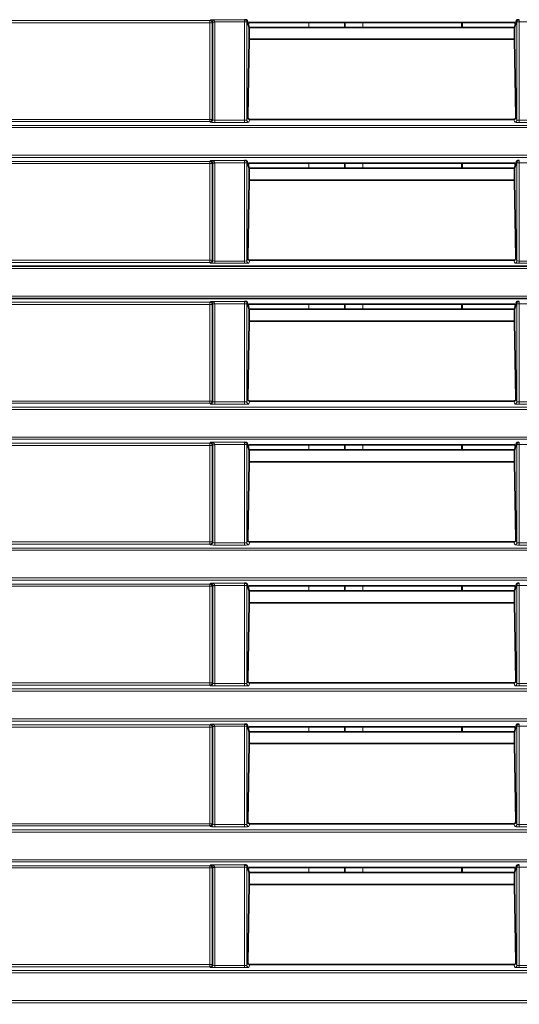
# Model space of a CAD drawing. Header units: millimetres. Extents: x 0 to 1118, y 0 to 864.
# Tile 142 of 172: x 903 to 914, y 342 to 364. Entities that reach past the tile are written whole.
import ezdxf

# ---------------------------------------------------------------- set-up
doc = ezdxf.new("R2010")
doc.units = ezdxf.units.MM
doc.layers.add('ALPHAREV', color=7, linetype='Continuous', lineweight=25)
doc.styles.add('SLDTEXTSTYLE0', font='TXT', dxfattribs={"width": 0.605})
doc.dimstyles.new('SLDDIMSTYLE0', dxfattribs={"dimtxt": 3.175, "dimasz": 4.572, "dimexe": 0, "dimexo": 0.0625, "dimgap": 0.79375, "dimtad": 0, "dimtih": 1, "dimtoh": 1, "dimdec": 1, "dimlfac": 4, "dimrnd": 1e-09, "dimzin": 12, "dimdsep": 46, "dimtxsty": 'SLDTEXTSTYLE0', "dimsah": 1, "dimcen": 0.09, "dimadec": 0, "dimazin": 3, "dimtfac": 1, "dimtofl": 0, "dimtmove": 0, "dimatfit": 3, "dimfxl": 1, "dimfrac": 2, "dimtolj": 1, "dimtzin": 12, "dimarcsym": 0})

# ---------------------------------------------------------------- blocks, each defined once
blk = doc.blocks.new('_D_16')
at = {"layer": 'ALPHAREV'}
for p, q in [((896.128, 356.732), (896.128, 275.338)), ((985.506, 292.851), (985.506, 275.338)), ((942.03, 279.374), (940.938, 279.374)), ((940.938, 279.374), (940.938, 274.502)), ((950.519, 279.374), (951.61, 279.374)), ((951.61, 279.374), (951.61, 274.502)), ((896.128, 276.938), (928.208, 276.938)), ((985.506, 276.938), (953.426, 276.938)), ((940.938, 274.502), (942.03, 274.502)), ((951.61, 274.502), (950.519, 274.502))]:
    blk.add_line(p, q, dxfattribs=at)
for points in [[(896.128, 276.938), (900.7, 276.176), (900.7, 277.7)], [(985.506, 276.938), (980.934, 277.7), (980.934, 276.176)]]:
    blk.add_solid(points, dxfattribs=at)
at = {"layer": 'ALPHAREV', "char_height": 3.175, "attachment_point": 1, "style": 'SLDTEXTSTYLE0'}
for s, insert in [('357.5', (928.933, 278.594)), ('14.1', (942.03, 278.594))]:
    blk.add_mtext(s, dxfattribs=dict(at, insert=insert))

msp = doc.modelspace()

# ---------------------------------------------------------------- linework, layer by layer
at = {"color": 7, "linetype": 'Continuous', "lineweight": 18}
for p, q in [((902.571, 363.662), (907.316, 363.662)), ((907.316, 363.662), (907.333, 363.68)), ((907.316, 363.613), (907.316, 363.662)), ((907.333, 363.68), (908.08, 363.68)), ((907.316, 363.613), (902.571, 363.613)), ((907.366, 363.613), (907.316, 363.613)), ((907.316, 361.469), (907.316, 363.613)), ((907.378, 363.625), (907.366, 363.613)), ((907.366, 363.613), (907.366, 361.469)), ((907.428, 363.63), (907.378, 363.628)), ((907.378, 361.457), (907.378, 363.625)), ((907.428, 363.625), (907.378, 363.625)), ((908.082, 363.63), (907.428, 363.63)), ((907.428, 363.625), (907.428, 361.452)), ((908.132, 363.63), (908.082, 363.63)), ((908.082, 361.452), (908.082, 363.63)), ((908.132, 363.63), (908.132, 361.457)), ((909.508, 363.621), (909.508, 363.51)), ((910.708, 363.51), (910.708, 363.621)), ((914.18, 363.63), (914.13, 363.63)), ((914.13, 361.457), (914.13, 363.63)), ((914.832, 363.63), (914.18, 363.63)), ((914.18, 363.63), (914.18, 361.452)), ((908.132, 361.457), (908.154, 361.522)), ((914.108, 361.522), (914.13, 361.457)), ((794.184, 361.335), (983.327, 361.335)), ((983.327, 361.285), (794.184, 361.285)), ((902.571, 361.469), (907.316, 361.469)), ((907.316, 361.42), (902.571, 361.42)), ((907.316, 361.42), (907.316, 361.469)), ((907.316, 361.469), (907.366, 361.469)), ((907.328, 361.407), (907.316, 361.42)), ((907.366, 361.469), (907.378, 361.457)), ((907.428, 361.402), (907.428, 361.452)), ((907.428, 361.452), (908.082, 361.452)), ((908.082, 361.402), (907.428, 361.402)), ((908.082, 361.402), (908.082, 361.452)), ((908.202, 361.469), (908.182, 361.407)), ((914.08, 361.407), (914.059, 361.469)), ((914.18, 361.402), (914.18, 361.452)), ((914.18, 361.452), (914.832, 361.452)), ((914.832, 361.402), (914.18, 361.402)), ((794.184, 360.672), (983.327, 360.672)), ((983.327, 360.622), (794.184, 360.622)), ((902.571, 360.537), (907.316, 360.537)), ((907.316, 360.488), (902.571, 360.488)), ((907.316, 360.537), (907.333, 360.555)), ((907.316, 360.488), (907.316, 360.537)), ((907.366, 360.488), (907.316, 360.488)), ((907.316, 358.344), (907.316, 360.488)), ((907.333, 360.555), (908.08, 360.555)), ((907.378, 360.5), (907.366, 360.488)), ((907.366, 360.488), (907.366, 358.344)), ((907.428, 360.505), (907.378, 360.503)), ((907.378, 358.332), (907.378, 360.5)), ((907.428, 360.5), (907.378, 360.5)), ((908.082, 360.505), (907.428, 360.505)), ((907.428, 360.5), (907.428, 358.327)), ((908.132, 360.505), (908.082, 360.505)), ((908.082, 358.327), (908.082, 360.505)), ((908.132, 360.505), (908.132, 358.332)), ((909.508, 360.496), (909.508, 360.385)), ((910.708, 360.385), (910.708, 360.496)), ((914.18, 360.505), (914.13, 360.505)), ((914.13, 358.332), (914.13, 360.505)), ((914.832, 360.505), (914.18, 360.505)), ((914.18, 360.505), (914.18, 358.327)), ((902.571, 358.344), (907.316, 358.344)), ((907.316, 358.295), (902.571, 358.295)), ((907.316, 358.295), (907.316, 358.344)), ((907.316, 358.344), (907.366, 358.344)), ((907.328, 358.282), (907.316, 358.295)), ((907.366, 358.344), (907.378, 358.332)), ((907.428, 358.277), (907.428, 358.327)), ((907.428, 358.327), (908.082, 358.327)), ((908.082, 358.277), (907.428, 358.277)), ((908.082, 358.277), (908.082, 358.327)), ((908.132, 358.332), (908.154, 358.397)), ((908.202, 358.344), (908.182, 358.282)), ((914.08, 358.282), (914.059, 358.344)), ((914.108, 358.397), (914.13, 358.332)), ((914.18, 358.277), (914.18, 358.327)), ((914.18, 358.327), (914.832, 358.327)), ((914.832, 358.277), (914.18, 358.277)), ((983.327, 358.16), (899.533, 358.16)), ((899.533, 357.547), (983.327, 357.547)), ((902.571, 357.412), (907.316, 357.412)), ((907.316, 357.363), (902.571, 357.363)), ((907.316, 357.412), (907.333, 357.43)), ((907.316, 357.363), (907.316, 357.412)), ((907.366, 357.363), (907.316, 357.363)), ((907.316, 355.219), (907.316, 357.363)), ((907.333, 357.43), (908.08, 357.43)), ((907.378, 357.375), (907.366, 357.363)), ((907.366, 357.363), (907.366, 355.219)), ((907.428, 357.38), (907.378, 357.378)), ((907.428, 357.375), (907.378, 357.375)), ((907.378, 355.207), (907.378, 357.375)), ((908.082, 357.38), (907.428, 357.38)), ((907.428, 357.375), (907.428, 355.202)), ((908.132, 357.38), (908.082, 357.38)), ((908.082, 355.202), (908.082, 357.38)), ((908.132, 357.38), (908.132, 355.207)), ((909.508, 357.371), (909.508, 357.26)), ((910.708, 357.26), (910.708, 357.371)), ((914.18, 357.38), (914.13, 357.38)), ((914.13, 355.207), (914.13, 357.38)), ((914.832, 357.38), (914.18, 357.38)), ((914.18, 357.38), (914.18, 355.202)), ((902.571, 355.219), (907.316, 355.219)), ((907.316, 355.17), (902.571, 355.17)), ((907.316, 355.219), (907.366, 355.219)), ((907.316, 355.17), (907.316, 355.219)), ((907.328, 355.157), (907.316, 355.17)), ((907.366, 355.219), (907.378, 355.207)), ((907.428, 355.152), (907.428, 355.202)), ((907.428, 355.202), (908.082, 355.202)), ((908.082, 355.152), (907.428, 355.152)), ((908.082, 355.152), (908.082, 355.202)), ((908.132, 355.207), (908.154, 355.272)), ((908.202, 355.219), (908.182, 355.157)), ((914.08, 355.157), (914.059, 355.219)), ((914.108, 355.272), (914.13, 355.207)), ((914.18, 355.152), (914.18, 355.202)), ((914.18, 355.202), (914.832, 355.202)), ((914.832, 355.152), (914.18, 355.152)), ((794.184, 355.085), (983.327, 355.085)), ((983.327, 355.035), (794.184, 355.035)), ((794.184, 354.422), (983.327, 354.422)), ((983.327, 354.372), (794.184, 354.372)), ((902.571, 354.287), (907.316, 354.287)), ((907.316, 354.287), (907.333, 354.305)), ((907.316, 354.238), (907.316, 354.287)), ((907.333, 354.305), (908.08, 354.305)), ((907.316, 354.238), (902.571, 354.238)), ((907.366, 354.238), (907.316, 354.238)), ((907.316, 352.094), (907.316, 354.238)), ((907.378, 354.25), (907.366, 354.238)), ((907.366, 354.238), (907.366, 352.094)), ((907.428, 354.255), (907.378, 354.253)), ((907.428, 354.25), (907.378, 354.25)), ((907.378, 352.082), (907.378, 354.25)), ((908.082, 354.255), (907.428, 354.255)), ((907.428, 354.25), (907.428, 352.077)), ((908.132, 354.255), (908.082, 354.255)), ((908.082, 352.077), (908.082, 354.255)), ((908.132, 354.255), (908.132, 352.082)), ((909.508, 354.246), (909.508, 354.135)), ((910.708, 354.135), (910.708, 354.246)), ((914.18, 354.255), (914.13, 354.255)), ((914.13, 352.082), (914.13, 354.255)), ((914.832, 354.255), (914.18, 354.255)), ((914.18, 354.255), (914.18, 352.077)), ((902.571, 352.094), (907.316, 352.094)), ((907.316, 352.045), (907.316, 352.094)), ((907.316, 352.094), (907.366, 352.094)), ((907.366, 352.094), (907.378, 352.082)), ((908.132, 352.082), (908.154, 352.147)), ((908.202, 352.094), (908.182, 352.032)), ((914.08, 352.032), (914.059, 352.094)), ((914.108, 352.147), (914.13, 352.082)), ((794.184, 351.96), (983.327, 351.96)), ((983.327, 351.91), (794.184, 351.91)), ((907.316, 352.045), (902.571, 352.045)), ((907.328, 352.032), (907.316, 352.045)), ((907.428, 352.027), (907.428, 352.077)), ((907.428, 352.077), (908.082, 352.077)), ((908.082, 352.027), (907.428, 352.027)), ((908.082, 352.027), (908.082, 352.077)), ((914.18, 352.027), (914.18, 352.077)), ((914.18, 352.077), (914.832, 352.077)), ((914.832, 352.027), (914.18, 352.027)), ((794.184, 351.297), (983.327, 351.297)), ((983.327, 351.247), (794.184, 351.247)), ((902.571, 351.162), (907.316, 351.162)), ((907.316, 351.113), (902.571, 351.113)), ((907.316, 351.162), (907.333, 351.18)), ((907.316, 351.113), (907.316, 351.162)), ((907.366, 351.113), (907.316, 351.113)), ((907.316, 348.969), (907.316, 351.113)), ((907.333, 351.18), (908.08, 351.18)), ((907.378, 351.125), (907.366, 351.113)), ((907.366, 351.113), (907.366, 348.969)), ((907.428, 351.13), (907.378, 351.128)), ((907.378, 348.957), (907.378, 351.125)), ((907.428, 351.125), (907.378, 351.125)), ((908.082, 351.13), (907.428, 351.13)), ((907.428, 351.125), (907.428, 348.952)), ((908.132, 351.13), (908.082, 351.13)), ((908.082, 348.952), (908.082, 351.13)), ((908.132, 351.13), (908.132, 348.957)), ((909.508, 351.121), (909.508, 351.01)), ((910.708, 351.01), (910.708, 351.121)), ((914.18, 351.13), (914.13, 351.13)), ((914.13, 348.957), (914.13, 351.13)), ((914.832, 351.13), (914.18, 351.13)), ((914.18, 351.13), (914.18, 348.952)), ((794.184, 348.835), (983.327, 348.835)), ((902.571, 348.969), (907.316, 348.969)), ((907.316, 348.92), (902.571, 348.92)), ((907.316, 348.92), (907.316, 348.969)), ((907.316, 348.969), (907.366, 348.969)), ((907.328, 348.907), (907.316, 348.92)), ((907.366, 348.969), (907.378, 348.957)), ((907.428, 348.902), (907.428, 348.952)), ((907.428, 348.952), (908.082, 348.952)), ((908.082, 348.902), (907.428, 348.902)), ((908.082, 348.902), (908.082, 348.952)), ((908.132, 348.957), (908.154, 349.022)), ((908.202, 348.969), (908.182, 348.907)), ((914.08, 348.907), (914.059, 348.969)), ((914.108, 349.022), (914.13, 348.957)), ((914.18, 348.902), (914.18, 348.952)), ((914.18, 348.952), (914.832, 348.952)), ((914.832, 348.902), (914.18, 348.902)), ((983.327, 348.785), (794.184, 348.785)), ((794.184, 348.172), (983.327, 348.172)), ((983.327, 348.122), (794.184, 348.122)), ((902.571, 348.037), (907.316, 348.037)), ((907.316, 347.988), (902.571, 347.988)), ((907.316, 348.037), (907.333, 348.055)), ((907.316, 347.988), (907.316, 348.037)), ((907.366, 347.988), (907.316, 347.988)), ((907.316, 345.844), (907.316, 347.988)), ((907.333, 348.055), (908.08, 348.055)), ((907.378, 348), (907.366, 347.988)), ((907.366, 347.988), (907.366, 345.844)), ((907.428, 348.005), (907.378, 348.003)), ((907.378, 345.832), (907.378, 348)), ((907.428, 348), (907.378, 348)), ((908.082, 348.005), (907.428, 348.005)), ((907.428, 348), (907.428, 345.827)), ((908.132, 348.005), (908.082, 348.005)), ((908.082, 345.827), (908.082, 348.005)), ((908.132, 348.005), (908.132, 345.832)), ((909.508, 347.996), (909.508, 347.885)), ((910.708, 347.885), (910.708, 347.996)), ((914.18, 348.005), (914.13, 348.005)), ((914.13, 345.832), (914.13, 348.005)), ((914.832, 348.005), (914.18, 348.005)), ((914.18, 348.005), (914.18, 345.827)), ((902.571, 345.844), (907.316, 345.844)), ((907.316, 345.795), (902.571, 345.795)), ((907.316, 345.844), (907.366, 345.844)), ((907.316, 345.795), (907.316, 345.844)), ((907.328, 345.782), (907.316, 345.795)), ((907.366, 345.844), (907.378, 345.832)), ((907.428, 345.777), (907.428, 345.827)), ((907.428, 345.827), (908.082, 345.827)), ((908.082, 345.777), (907.428, 345.777)), ((908.082, 345.777), (908.082, 345.827)), ((908.132, 345.832), (908.154, 345.897)), ((908.202, 345.844), (908.182, 345.782)), ((914.08, 345.782), (914.059, 345.844)), ((914.108, 345.897), (914.13, 345.832)), ((914.18, 345.777), (914.18, 345.827)), ((914.18, 345.827), (914.832, 345.827)), ((914.832, 345.777), (914.18, 345.777)), ((794.184, 345.71), (983.327, 345.71)), ((983.327, 345.66), (794.184, 345.66)), ((794.184, 345.047), (983.327, 345.047)), ((983.327, 344.997), (794.184, 344.997)), ((902.571, 344.912), (907.316, 344.912)), ((907.316, 344.912), (907.333, 344.93)), ((907.316, 344.863), (907.316, 344.912)), ((907.333, 344.93), (908.08, 344.93)), ((907.428, 344.88), (907.378, 344.878)), ((908.082, 344.88), (907.428, 344.88)), ((908.132, 344.88), (908.082, 344.88)), ((908.082, 342.702), (908.082, 344.88)), ((908.132, 344.88), (908.132, 342.707)), ((914.18, 344.88), (914.13, 344.88)), ((914.13, 342.707), (914.13, 344.88)), ((914.832, 344.88), (914.18, 344.88)), ((914.18, 344.88), (914.18, 342.702)), ((907.316, 344.863), (902.571, 344.863)), ((907.366, 344.863), (907.316, 344.863)), ((907.316, 342.719), (907.316, 344.863)), ((907.378, 344.875), (907.366, 344.863)), ((907.366, 344.863), (907.366, 342.719)), ((907.428, 344.875), (907.378, 344.875)), ((907.378, 342.707), (907.378, 344.875)), ((907.428, 344.875), (907.428, 342.702)), ((909.508, 344.871), (909.508, 344.76)), ((910.708, 344.76), (910.708, 344.871)), ((902.571, 342.719), (907.316, 342.719)), ((907.316, 342.67), (907.316, 342.719)), ((907.316, 342.719), (907.366, 342.719)), ((907.366, 342.719), (907.378, 342.707)), ((907.428, 342.652), (907.428, 342.702)), ((907.428, 342.702), (908.082, 342.702)), ((908.082, 342.652), (908.082, 342.702)), ((908.132, 342.707), (908.154, 342.772)), ((908.202, 342.719), (908.182, 342.657)), ((914.08, 342.657), (914.059, 342.719)), ((914.108, 342.772), (914.13, 342.707)), ((914.18, 342.652), (914.18, 342.702)), ((914.18, 342.702), (914.832, 342.702)), ((794.184, 342.585), (983.327, 342.585)), ((983.327, 342.535), (794.184, 342.535)), ((907.316, 342.67), (902.571, 342.67)), ((907.328, 342.657), (907.316, 342.67)), ((908.082, 342.652), (907.428, 342.652)), ((914.832, 342.652), (914.18, 342.652)), ((794.184, 341.922), (983.327, 341.922)), ((983.327, 341.872), (794.184, 341.872))]:
    msp.add_line(p, q, dxfattribs=at)
at = {"color": 7, "linetype": 'Continuous', "lineweight": 35}
for p, q in [((908.132, 363.676), (908.163, 363.58)), ((914.098, 363.58), (914.13, 363.676)), ((908.177, 363.621), (908.163, 363.58)), ((908.163, 363.58), (908.187, 363.509)), ((914.085, 363.621), (908.177, 363.621)), ((914.075, 363.51), (908.187, 363.51)), ((908.187, 363.246), (908.187, 363.509)), ((910.308, 363.621), (910.308, 363.51)), ((912.908, 363.621), (912.908, 363.51)), ((912.915, 363.51), (912.915, 363.621)), ((914.075, 363.509), (914.098, 363.58)), ((914.075, 363.246), (914.075, 363.509)), ((914.085, 363.621), (914.098, 363.58)), ((908.154, 361.522), (908.187, 363.246)), ((914.075, 363.246), (908.187, 363.246)), ((914.108, 361.522), (914.075, 363.246)), ((914.059, 361.469), (908.202, 361.469)), ((908.132, 360.551), (908.163, 360.455)), ((908.177, 360.496), (908.163, 360.455)), ((908.163, 360.455), (908.187, 360.384)), ((914.085, 360.496), (908.177, 360.496)), ((914.075, 360.385), (908.187, 360.385)), ((908.187, 360.121), (908.187, 360.384)), ((910.308, 360.496), (910.308, 360.385)), ((912.908, 360.496), (912.908, 360.385)), ((912.915, 360.385), (912.915, 360.496)), ((914.075, 360.384), (914.098, 360.455)), ((914.075, 360.121), (914.075, 360.384)), ((914.085, 360.496), (914.098, 360.455)), ((914.098, 360.455), (914.13, 360.551)), ((908.154, 358.397), (908.187, 360.121)), ((914.075, 360.121), (908.187, 360.121)), ((914.108, 358.397), (914.075, 360.121)), ((899.568, 358.21), (983.327, 358.21)), ((914.059, 358.344), (908.202, 358.344)), ((983.327, 357.497), (899.568, 357.497)), ((908.132, 357.426), (908.163, 357.33)), ((908.177, 357.371), (908.163, 357.33)), ((908.163, 357.33), (908.187, 357.259)), ((914.085, 357.371), (908.177, 357.371)), ((910.308, 357.371), (910.308, 357.26)), ((912.908, 357.371), (912.908, 357.26)), ((912.915, 357.26), (912.915, 357.371)), ((914.075, 357.259), (914.098, 357.33)), ((914.085, 357.371), (914.098, 357.33)), ((914.098, 357.33), (914.13, 357.426)), ((914.075, 357.26), (908.187, 357.26)), ((908.187, 356.996), (908.187, 357.259)), ((914.075, 356.996), (914.075, 357.259)), ((908.154, 355.272), (908.187, 356.996)), ((914.075, 356.996), (908.187, 356.996)), ((914.108, 355.272), (914.075, 356.996)), ((914.059, 355.219), (908.202, 355.219)), ((908.132, 354.301), (908.163, 354.205)), ((914.098, 354.205), (914.13, 354.301)), ((908.177, 354.246), (908.163, 354.205)), ((908.163, 354.205), (908.187, 354.134)), ((914.085, 354.246), (908.177, 354.246)), ((914.075, 354.135), (908.187, 354.135)), ((908.187, 353.871), (908.187, 354.134)), ((910.308, 354.246), (910.308, 354.135)), ((912.908, 354.246), (912.908, 354.135)), ((912.915, 354.135), (912.915, 354.246)), ((914.075, 354.134), (914.098, 354.205)), ((914.075, 353.871), (914.075, 354.134)), ((914.085, 354.246), (914.098, 354.205)), ((908.154, 352.147), (908.187, 353.871)), ((914.075, 353.871), (908.187, 353.871)), ((914.108, 352.147), (914.075, 353.871)), ((914.059, 352.094), (908.202, 352.094)), ((908.132, 351.176), (908.163, 351.08)), ((908.177, 351.121), (908.163, 351.08)), ((908.163, 351.08), (908.187, 351.009)), ((914.085, 351.121), (908.177, 351.121)), ((914.075, 351.01), (908.187, 351.01)), ((908.187, 350.746), (908.187, 351.009)), ((910.308, 351.121), (910.308, 351.01)), ((912.908, 351.121), (912.908, 351.01)), ((912.915, 351.01), (912.915, 351.121)), ((914.075, 351.009), (914.098, 351.08)), ((914.075, 350.746), (914.075, 351.009)), ((914.085, 351.121), (914.098, 351.08)), ((914.098, 351.08), (914.13, 351.176)), ((908.154, 349.022), (908.187, 350.746)), ((914.075, 350.746), (908.187, 350.746)), ((914.108, 349.022), (914.075, 350.746)), ((914.059, 348.969), (908.202, 348.969)), ((908.132, 348.051), (908.163, 347.955)), ((908.177, 347.996), (908.163, 347.955)), ((908.163, 347.955), (908.187, 347.884)), ((914.085, 347.996), (908.177, 347.996)), ((910.308, 347.996), (910.308, 347.885)), ((912.908, 347.996), (912.908, 347.885)), ((912.915, 347.885), (912.915, 347.996)), ((914.075, 347.884), (914.098, 347.955)), ((914.085, 347.996), (914.098, 347.955)), ((914.098, 347.955), (914.13, 348.051)), ((914.075, 347.885), (908.187, 347.885)), ((908.187, 347.621), (908.187, 347.884)), ((914.075, 347.621), (914.075, 347.884)), ((908.154, 345.897), (908.187, 347.621)), ((914.075, 347.621), (908.187, 347.621)), ((914.108, 345.897), (914.075, 347.621)), ((914.059, 345.844), (908.202, 345.844)), ((908.132, 344.926), (908.163, 344.83)), ((914.098, 344.83), (914.13, 344.926)), ((908.177, 344.871), (908.163, 344.83)), ((908.163, 344.83), (908.187, 344.759)), ((914.085, 344.871), (908.177, 344.871)), ((914.075, 344.76), (908.187, 344.76)), ((908.187, 344.496), (908.187, 344.759)), ((910.308, 344.871), (910.308, 344.76)), ((912.908, 344.871), (912.908, 344.76)), ((912.915, 344.76), (912.915, 344.871)), ((914.075, 344.759), (914.098, 344.83)), ((914.075, 344.496), (914.075, 344.759)), ((914.085, 344.871), (914.098, 344.83)), ((908.154, 342.772), (908.187, 344.496)), ((914.075, 344.496), (908.187, 344.496)), ((914.108, 342.772), (914.075, 344.496)), ((908.202, 342.719), (914.059, 342.719))]:
    msp.add_line(p, q, dxfattribs=at)
at = {"color": 7, "linetype": 'Continuous', "lineweight": 18}
for centre, radius, start, end in [((907.316, 363.612), 0.0501, 0.1836, 89.8164), ((907.316, 361.47), 0.0501, 270.1836, 359.8164), ((907.328, 361.457), 0.0501, 270.1836, 359.8164), ((908.182, 361.457), 0.05, 180.0962, 269.9736), ((914.08, 361.457), 0.05, 270.0264, 359.9038), ((907.316, 360.487), 0.0501, 0.1836, 89.8164), ((907.316, 358.345), 0.0501, 270.1836, 359.8164), ((907.328, 358.332), 0.0501, 270.1836, 359.8164), ((908.182, 358.332), 0.05, 180.0962, 269.9736), ((914.08, 358.332), 0.05, 270.0264, 359.9038), ((907.316, 357.362), 0.0501, 0.1836, 89.8164), ((907.316, 355.22), 0.0501, 270.1836, 359.8164), ((907.328, 355.207), 0.0501, 270.1836, 359.8164), ((908.182, 355.207), 0.05, 180.0962, 269.9736), ((914.08, 355.207), 0.05, 270.0264, 359.9038), ((907.316, 354.237), 0.0501, 0.1836, 89.8164), ((907.316, 352.095), 0.0501, 270.1836, 359.8164), ((907.328, 352.082), 0.0501, 270.1836, 359.8164), ((908.182, 352.082), 0.05, 180.0962, 269.9736), ((914.08, 352.082), 0.05, 270.0264, 359.9038), ((907.316, 351.112), 0.0501, 0.1836, 89.8164), ((907.316, 348.97), 0.0501, 270.1836, 359.8164), ((907.328, 348.957), 0.0501, 270.1836, 359.8164), ((908.182, 348.957), 0.05, 180.0962, 269.9736), ((914.08, 348.957), 0.05, 270.0264, 359.9038), ((907.316, 347.987), 0.0501, 0.1836, 89.8164), ((907.316, 345.845), 0.0501, 270.1836, 359.8164), ((907.328, 345.832), 0.0501, 270.1836, 359.8164), ((908.182, 345.832), 0.05, 180.0962, 269.9736), ((914.08, 345.832), 0.05, 270.0264, 359.9038), ((907.316, 344.862), 0.0501, 0.1836, 89.8164), ((907.316, 342.72), 0.0501, 270.1836, 359.8164), ((907.328, 342.707), 0.0501, 270.1836, 359.8164), ((908.182, 342.707), 0.05, 180.0962, 269.9736), ((914.08, 342.707), 0.05, 270.0264, 359.9038)]:
    msp.add_arc(centre, radius, start, end, dxfattribs=at)
for centre, major_axis, ratio, start_param, end_param in [((907.333, 363.63), (-0.0186, 0.0476), 0.860759, 4.338414, 5.856851), ((907.333, 363.63), (0.0949, -0.0036), 0.525578, 0.072388, 1.590825), ((908.08, 363.63), (0, 0.05), 0.03491, 4.712389, 6.230825), ((908.13, 363.63), (0, 0.1), 0.017455, 4.712389, 5.184155), ((914.132, 363.63), (0, 0.1), 0.017455, 1.09903, 1.570796), ((914.182, 363.63), (0, 0.05), 0.03491, 0.05236, 1.570796), ((907.328, 363.625), (0.0356, 0.0356), 0.991846, 5.499157, 5.548777), ((907.328, 363.625), (-0.0709, -0.0709), 0.997265, 2.357564, 2.407185), ((907.428, 361.407), (0.1, 0), 0.052408, 3.193953, 4.712389), ((907.428, 361.457), (0.05, 0), 0.104816, 3.193953, 4.712389), ((908.082, 361.457), (0.05, 0), 0.104816, 4.712389, 6.265732), ((908.082, 361.407), (0.1, 0), 0.052408, 4.712389, 6.265732), ((914.18, 361.407), (0.1, 0), 0.052408, 3.159046, 4.712389), ((914.18, 361.457), (0.05, 0), 0.104816, 3.159046, 4.712389), ((907.333, 360.505), (0.0949, -0.0036), 0.525578, 0.072388, 1.590825), ((907.333, 360.505), (-0.0186, 0.0476), 0.860759, 4.338414, 5.856851), ((907.328, 360.5), (0.0356, 0.0356), 0.991846, 5.499157, 5.548777), ((907.328, 360.5), (-0.0709, -0.0709), 0.997265, 2.357564, 2.407185), ((908.08, 360.505), (0, 0.05), 0.03491, 4.712389, 6.230825), ((908.13, 360.505), (0, 0.1), 0.017455, 4.712389, 5.184155), ((914.132, 360.505), (0, 0.1), 0.017455, 1.09903, 1.570796), ((914.182, 360.505), (0, 0.05), 0.03491, 0.05236, 1.570796), ((907.428, 358.282), (0.1, 0), 0.052408, 3.193953, 4.712389), ((907.428, 358.332), (0.05, 0), 0.104816, 3.193953, 4.712389), ((908.082, 358.332), (0.05, 0), 0.104816, 4.712389, 6.265732), ((908.082, 358.282), (0.1, 0), 0.052408, 4.712389, 6.265732), ((914.18, 358.282), (0.1, 0), 0.052408, 3.159046, 4.712389), ((914.18, 358.332), (0.05, 0), 0.104816, 3.159046, 4.712389), ((907.333, 357.38), (-0.0186, 0.0476), 0.860759, 4.338414, 5.856851), ((907.333, 357.38), (0.0949, -0.0036), 0.525578, 0.072388, 1.590825), ((907.328, 357.375), (0.0356, 0.0356), 0.991846, 5.499157, 5.548777), ((907.328, 357.375), (-0.0709, -0.0709), 0.997265, 2.357564, 2.407185), ((908.08, 357.38), (0, 0.05), 0.03491, 4.712389, 6.230825), ((908.13, 357.38), (0, 0.1), 0.017455, 4.712389, 5.184155), ((914.132, 357.38), (0, 0.1), 0.017455, 1.09903, 1.570796), ((914.182, 357.38), (0, 0.05), 0.03491, 0.05236, 1.570796), ((907.428, 355.157), (0.1, 0), 0.052408, 3.193953, 4.712389), ((907.428, 355.207), (0.05, 0), 0.104816, 3.193953, 4.712389), ((908.082, 355.207), (0.05, 0), 0.104816, 4.712389, 6.265732), ((908.082, 355.157), (0.1, 0), 0.052408, 4.712389, 6.265732), ((914.18, 355.157), (0.1, 0), 0.052408, 3.159046, 4.712389), ((914.18, 355.207), (0.05, 0), 0.104816, 3.159046, 4.712389), ((907.333, 354.255), (-0.0186, 0.0476), 0.860759, 4.338414, 5.856851), ((907.333, 354.255), (0.0949, -0.0036), 0.525578, 0.072388, 1.590825), ((908.08, 354.255), (0, 0.05), 0.03491, 4.712389, 6.230825), ((908.13, 354.255), (0, 0.1), 0.017455, 4.712389, 5.184155), ((914.132, 354.255), (0, 0.1), 0.017455, 1.09903, 1.570796), ((914.182, 354.255), (0, 0.05), 0.03491, 0.05236, 1.570796), ((907.328, 354.25), (0.0356, 0.0356), 0.991846, 5.499157, 5.548777), ((907.328, 354.25), (-0.0709, -0.0709), 0.997265, 2.357564, 2.407185), ((907.428, 352.032), (0.1, 0), 0.052408, 3.193953, 4.712389), ((907.428, 352.082), (0.05, 0), 0.104816, 3.193953, 4.712389), ((908.082, 352.082), (0.05, 0), 0.104816, 4.712389, 6.265732), ((908.082, 352.032), (0.1, 0), 0.052408, 4.712389, 6.265732), ((914.18, 352.032), (0.1, 0), 0.052408, 3.159046, 4.712389), ((914.18, 352.082), (0.05, 0), 0.104816, 3.159046, 4.712389), ((907.333, 351.13), (-0.0186, 0.0476), 0.860759, 4.338414, 5.856851), ((907.333, 351.13), (0.0949, -0.0036), 0.525578, 0.072388, 1.590825), ((907.328, 351.125), (0.0356, 0.0356), 0.991846, 5.499157, 5.548777), ((907.328, 351.125), (-0.0709, -0.0709), 0.997265, 2.357564, 2.407185), ((908.08, 351.13), (0, 0.05), 0.03491, 4.712389, 6.230825), ((908.13, 351.13), (0, 0.1), 0.017455, 4.712389, 5.184155), ((914.132, 351.13), (0, 0.1), 0.017455, 1.09903, 1.570796), ((914.182, 351.13), (0, 0.05), 0.03491, 0.05236, 1.570796), ((907.428, 348.907), (0.1, 0), 0.052408, 3.193953, 4.712389), ((907.428, 348.957), (0.05, 0), 0.104816, 3.193953, 4.712389), ((908.082, 348.957), (0.05, 0), 0.104816, 4.712389, 6.265732), ((908.082, 348.907), (0.1, 0), 0.052408, 4.712389, 6.265732), ((914.18, 348.907), (0.1, 0), 0.052408, 3.159046, 4.712389), ((914.18, 348.957), (0.05, 0), 0.104816, 3.159046, 4.712389), ((907.333, 348.005), (-0.0186, 0.0476), 0.860759, 4.338414, 5.856851), ((907.333, 348.005), (0.0949, -0.0036), 0.525578, 0.072388, 1.590825), ((907.328, 348), (0.0356, 0.0356), 0.991846, 5.499157, 5.548777), ((907.328, 348), (-0.0709, -0.0709), 0.997265, 2.357564, 2.407185), ((908.08, 348.005), (0, 0.05), 0.03491, 4.712389, 6.230825), ((908.13, 348.005), (0, 0.1), 0.017455, 4.712389, 5.184155), ((914.132, 348.005), (0, 0.1), 0.017455, 1.09903, 1.570796), ((914.182, 348.005), (0, 0.05), 0.03491, 0.05236, 1.570796), ((907.428, 345.782), (0.1, 0), 0.052408, 3.193953, 4.712389), ((907.428, 345.832), (0.05, 0), 0.104816, 3.193953, 4.712389), ((908.082, 345.832), (0.05, 0), 0.104816, 4.712389, 6.265732), ((908.082, 345.782), (0.1, 0), 0.052408, 4.712389, 6.265732), ((914.18, 345.782), (0.1, 0), 0.052408, 3.159046, 4.712389), ((914.18, 345.832), (0.05, 0), 0.104816, 3.159046, 4.712389), ((907.333, 344.88), (-0.0186, 0.0476), 0.860759, 4.338414, 5.856851), ((907.333, 344.88), (0.0949, -0.0036), 0.525578, 0.072388, 1.590825), ((907.328, 344.875), (0.0356, 0.0356), 0.991846, 5.499157, 5.548777), ((907.328, 344.875), (-0.0709, -0.0709), 0.997265, 2.357564, 2.407185), ((908.08, 344.88), (0, 0.05), 0.03491, 4.712389, 6.230825), ((908.13, 344.88), (0, 0.1), 0.017455, 4.712389, 5.184155), ((914.132, 344.88), (0, 0.1), 0.017455, 1.09903, 1.570796), ((914.182, 344.88), (0, 0.05), 0.03491, 0.05236, 1.570796), ((907.428, 342.707), (0.05, 0), 0.104816, 3.193953, 4.712389), ((908.082, 342.707), (0.05, 0), 0.104816, 4.712389, 6.265732), ((914.18, 342.707), (0.05, 0), 0.104816, 3.159046, 4.712389), ((907.428, 342.657), (0.1, 0), 0.052408, 3.193953, 4.712389), ((908.082, 342.657), (0.1, 0), 0.052408, 4.712389, 6.265732), ((914.18, 342.657), (0.1, 0), 0.052408, 3.159046, 4.712389)]:
    msp.add_ellipse(centre, major_axis=major_axis, ratio=ratio, start_param=start_param, end_param=end_param, dxfattribs=at)
at = {"color": 7, "linetype": 'Continuous', "lineweight": 35}
for centre, major_axis, start_param, end_param in [((908.204, 361.522), (0.009, 0.0525), 1.730855, 3.300738), ((914.058, 361.522), (-0.009, 0.0525), 2.982448, 4.552331), ((908.204, 358.397), (0.009, 0.0525), 1.730855, 3.300738), ((914.058, 358.397), (-0.009, 0.0525), 2.982448, 4.552331), ((908.204, 355.272), (0.009, 0.0525), 1.730855, 3.300738), ((914.058, 355.272), (-0.009, 0.0525), 2.982448, 4.552331), ((908.204, 352.147), (0.009, 0.0525), 1.730855, 3.300738), ((914.058, 352.147), (-0.009, 0.0525), 2.982448, 4.552331), ((908.204, 349.022), (0.009, 0.0525), 1.730855, 3.300738), ((914.058, 349.022), (-0.009, 0.0525), 2.982448, 4.552331), ((908.204, 345.897), (0.009, 0.0525), 1.730855, 3.300738), ((914.058, 345.897), (-0.009, 0.0525), 2.982448, 4.552331), ((908.204, 342.772), (0.009, 0.0525), 1.730855, 3.300738), ((914.058, 342.772), (-0.009, 0.0525), 2.982448, 4.552331)]:
    msp.add_ellipse(centre, major_axis=major_axis, ratio=0.937398, start_param=start_param, end_param=end_param, dxfattribs=at)
for points in [[(908.132, 363.676), (908.131, 363.677), (908.124, 363.677), (908.105, 363.679), (908.092, 363.68), (908.08, 363.68)], [(914.13, 363.676), (914.13, 363.677), (914.137, 363.677), (914.157, 363.679), (914.169, 363.68), (914.182, 363.68)], [(908.132, 360.551), (908.131, 360.552), (908.124, 360.552), (908.105, 360.554), (908.092, 360.555), (908.08, 360.555)], [(914.13, 360.551), (914.13, 360.552), (914.137, 360.552), (914.157, 360.554), (914.169, 360.555), (914.182, 360.555)], [(908.132, 357.426), (908.131, 357.427), (908.124, 357.427), (908.105, 357.429), (908.092, 357.43), (908.08, 357.43)], [(914.13, 357.426), (914.13, 357.427), (914.137, 357.427), (914.157, 357.429), (914.169, 357.43), (914.182, 357.43)], [(908.132, 354.301), (908.131, 354.302), (908.124, 354.302), (908.105, 354.304), (908.092, 354.305), (908.08, 354.305)], [(914.13, 354.301), (914.13, 354.302), (914.137, 354.302), (914.157, 354.304), (914.169, 354.305), (914.182, 354.305)], [(908.132, 351.176), (908.131, 351.177), (908.124, 351.177), (908.105, 351.179), (908.092, 351.18), (908.08, 351.18)], [(914.13, 351.176), (914.13, 351.177), (914.137, 351.177), (914.157, 351.179), (914.169, 351.18), (914.182, 351.18)], [(908.132, 348.051), (908.131, 348.052), (908.124, 348.052), (908.105, 348.054), (908.092, 348.055), (908.08, 348.055)], [(914.13, 348.051), (914.13, 348.052), (914.137, 348.052), (914.157, 348.054), (914.169, 348.055), (914.182, 348.055)], [(908.132, 344.926), (908.131, 344.927), (908.124, 344.927), (908.105, 344.929), (908.092, 344.93), (908.08, 344.93)], [(914.13, 344.926), (914.13, 344.927), (914.137, 344.927), (914.157, 344.929), (914.169, 344.93), (914.182, 344.93)]]:
    msp.add_open_spline(points, degree=3, knots=[0, 0, 0, 0, 0.5, 0.5, 1, 1, 1, 1], dxfattribs=at)

# ---------------------------------------------------------------- dimensions: what is measured, and where the dimension line sits
at = {"layer": 'ALPHAREV'}
dim = msp.add_linear_dim(base=(896.128, 276.938), p1=(985.506, 294.451), p2=(896.128, 358.332), dimstyle='SLDDIMSTYLE0', dxfattribs=at)
dim.commit()
dim.dimension.update_dxf_attribs({"geometry": '_D_16', "text_midpoint": (940.817, 276.938), "dimtype": 160})

doc.saveas('drawing.dxf')
